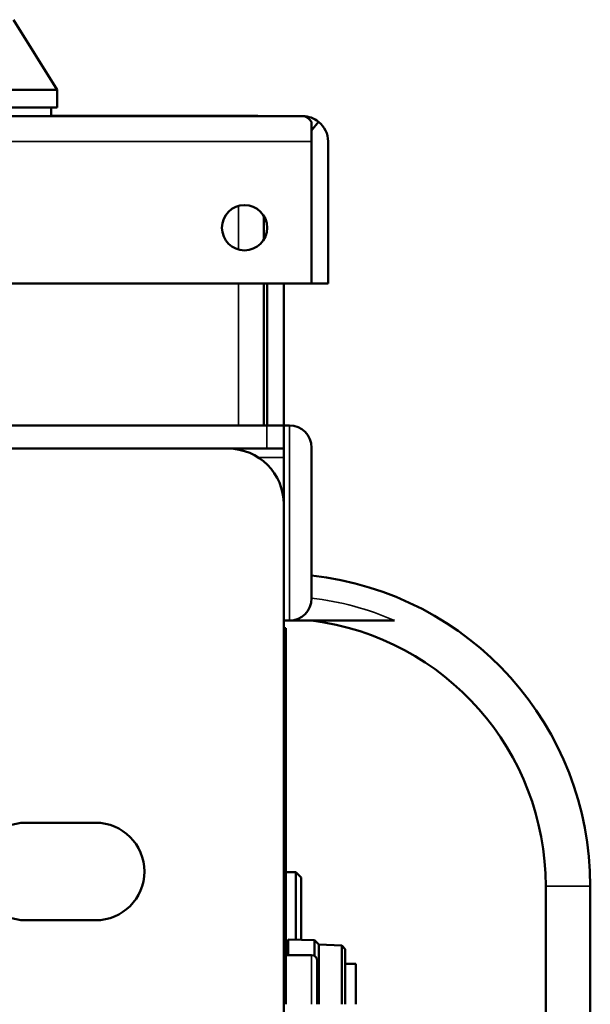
# Model space of a CAD drawing. Header units: inches. Extents: x 0 to 136, y 2 to 86.
# Tile 16 of 144: x 41.14 to 43.7, y 14.76 to 19.17. Entities that reach past the tile are written whole.
import ezdxf

# ---------------------------------------------------------------- set-up
doc = ezdxf.new("R2010")
doc.units = ezdxf.units.IN
doc.header["$LTSCALE"] = 4
doc.header["$MEASUREMENT"] = 0
doc.layers.add('Visible (ANSI)', color=7, linetype='Continuous', lineweight=50)
doc.layers.add('Visible Narrow (ANSI)', color=7, linetype='Continuous', lineweight=35)

msp = doc.modelspace()

# ---------------------------------------------------------------- linework, layer by layer
at = {"layer": 'Visible (ANSI)'}
for p, q in [((41.1143, 19.174), (41.3111, 18.859)), ((39.3426, 18.859), (41.3111, 18.859)), ((41.3111, 18.7803), (41.3111, 18.859)), ((39.3426, 18.7803), (41.3111, 18.7803)), ((41.2836, 18.7803), (41.2836, 18.7413)), ((18.2563, 18.7413), (42.4125, 18.7413)), ((41.2836, 18.7423), (42.2109, 18.7423)), ((42.2109, 18.7413), (42.2109, 18.7423)), ((42.4126, 18.7413), (42.4126, 18.7413)), ((42.4128, 18.7413), (42.4128, 18.7413)), ((42.4518, 18.7164), (42.4518, 18.6279)), ((42.452, 18.6773), (42.4833, 18.7164)), ((42.452, 18.6279), (42.452, 18.6773)), ((42.4518, 18.6279), (42.4518, 17.9913)), ((42.452, 18.6279), (42.4519, 18.6279)), ((42.4519, 18.6279), (42.4519, 17.9913)), ((42.5259, 18.6279), (42.5259, 17.9913)), ((42.2379, 18.2936), (42.2379, 18.189)), ((18.2169, 17.9913), (42.4518, 17.9913)), ((42.2379, 17.9913), (42.2379, 17.3553)), ((42.2529, 17.9913), (42.2529, 17.3553)), ((42.3269, 17.9913), (42.3269, 17.3553)), ((42.5259, 17.9913), (42.4519, 17.9913)), ((42.2517, 17.3553), (40.3671, 17.3553)), ((42.2517, 17.3553), (42.3269, 17.3553)), ((42.3269, 17.3553), (42.3269, 17.2513)), ((42.3519, 17.3553), (42.3269, 17.3553)), ((42.0769, 17.2513), (40.3894, 17.2513)), ((42.2517, 17.2513), (42.0769, 17.2513)), ((42.2517, 17.2513), (42.3269, 17.2513)), ((42.3269, 17.2119), (42.3269, 17.2513)), ((42.4519, 17.2553), (42.4519, 16.5803)), ((42.3269, 17.2119), (42.3269, 17.0013)), ((42.3269, 10.7093), (42.3269, 17.0013)), ((42.3519, 16.4803), (42.3269, 16.4803)), ((42.8239, 16.4803), (42.3519, 16.4803)), ((42.3269, 16.4469), (42.3369, 16.4469)), ((42.3369, 16.4469), (42.3369, 14.76)), ((41.4831, 15.574), (41.1706, 15.574)), ((42.3369, 15.3523), (42.3815, 15.3523)), ((42.405, 15.3289), (42.3815, 15.3523)), ((42.3815, 15.3523), (42.3815, 15.0502)), ((42.405, 15.0495), (42.405, 15.3289)), ((43.5019, 13.6709), (43.5019, 15.2897)), ((43.7019, 15.2897), (43.7019, 13.6709)), ((41.1706, 15.1365), (41.4831, 15.1365)), ((42.3369, 15.0315), (42.3465, 15.0315)), ((42.3465, 14.9803), (42.3465, 15.0512)), ((42.4654, 15.0478), (42.3465, 15.0512)), ((42.4654, 14.9763), (42.4654, 15.0478)), ((42.4843, 15.0278), (42.4654, 15.0478)), ((42.4843, 14.76), (42.4843, 15.0278)), ((42.5867, 15.0241), (42.4843, 15.0275)), ((42.5867, 14.76), (42.5867, 15.0241)), ((42.6024, 15.0073), (42.5867, 15.0241)), ((42.4519, 14.9803), (42.3369, 14.9803)), ((42.6024, 14.76), (42.6024, 15.0073)), ((42.4769, 14.9553), (42.4769, 14.76)), ((42.6497, 14.9409), (42.6024, 14.9409)), ((42.6497, 14.9409), (42.6497, 14.76))]:
    msp.add_line(p, q, dxfattribs=at)
msp.add_circle((42.1509, 18.2413), 0.1015, dxfattribs=at)
for centre, radius, start, end in [((42.4123, 18.6279), 0.1134, 89.8024, 89.904), ((42.4125, 18.6279), 0.1134, 89.8024, 89.904), ((42.4125, 18.6279), 0.1134, 0, 51.3362), ((42.4125, 18.6279), 0.0394, 0, 3.6229), ((42.3519, 17.2553), 0.1, 0, 90), ((42.0769, 17.0013), 0.25, 0, 90), ((42.3019, 15.2897), 1.4, 0, 83.8494), ((42.3519, 16.5803), 0.1, 270, 0), ((42.3019, 15.2897), 1.2, 0, 82.8192), ((41.1706, 15.3553), 0.2187, 90, 270), ((41.4831, 15.3553), 0.2188, 270, 90), ((42.4519, 14.9553), 0.025, 0, 90)]:
    msp.add_arc(centre, radius, start, end, dxfattribs=at)
for points in [[(42.4518, 18.7164), (42.4387, 18.7324), (42.4257, 18.7412), (42.4127, 18.7413)], [(42.4833, 18.7164), (42.4634, 18.7324), (42.4383, 18.7412), (42.4128, 18.7413)], [(42.452, 18.6773), (42.4519, 18.6773), (42.4518, 18.6773), (42.4518, 18.6774)]]:
    msp.add_open_spline(points, degree=3, dxfattribs=at)
at = {"layer": 'Visible Narrow (ANSI)'}
for p, q in [((42.4518, 18.6279), (18.2169, 18.6279)), ((42.1245, 18.1433), (42.1245, 18.3393)), ((42.1245, 17.3553), (42.1245, 17.9913)), ((42.2517, 17.2513), (42.2517, 17.3553)), ((42.3519, 16.4803), (42.3519, 17.3553)), ((42.2116, 17.2119), (42.3269, 17.2119)), ((43.5019, 15.2897), (43.7019, 15.2897)), ((42.4519, 14.76), (42.4519, 14.9803))]:
    msp.add_line(p, q, dxfattribs=at)
msp.add_arc((42.3019, 15.2897), 1.3, 66.3249, 83.3742, dxfattribs=at)

doc.saveas('drawing.dxf')
